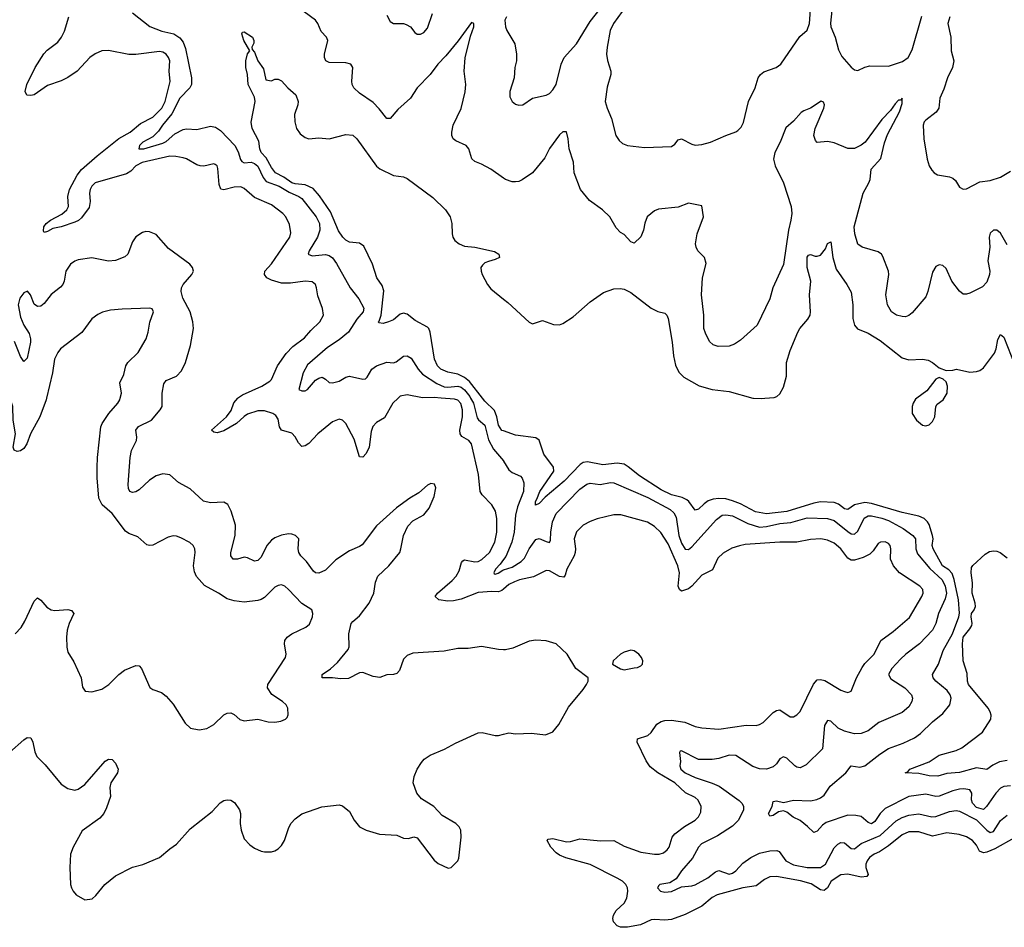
# Model space of a CAD drawing. Header units: inches. Extents: x 1694797 to 1849917, y 907313 to 1017959.
# Tile 219 of 256: x 1777145 to 1782953, y 936878 to 942233. Entities that reach past the tile are written whole.
import ezdxf

# ---------------------------------------------------------------- set-up
doc = ezdxf.new("R2010")
doc.units = ezdxf.units.IN
doc.header["$MEASUREMENT"] = 0
for name, color, linetype in [('B7973', 7, 'Continuous'), ('B7974', 7, 'Continuous'), ('B7983', 7, 'Continuous'), ('B7984', 7, 'Continuous')]:
    doc.layers.add(name, color=color, linetype=linetype)

msp = doc.modelspace()

# ---------------------------------------------------------------- linework, layer by layer
at = {"layer": 'B7973', "color": 5}
for points, elevation in [([(1777303.5, 940000), (1777301.1, 939990), (1777263.8, 939890), (1777208.9, 939790), (1777188.2, 939730), (1777170, 939703.7), (1777150, 939689.4), (1777130, 939685.2), (1777113.2, 939693.2), (1777107.3, 939710), (1777119.7, 939790), (1777106, 939870), (1777105.3, 939950), (1777089.4, 940000)], 840), ([(1777119.5, 938610), (1777153.4, 938646.6), (1777176, 938684), (1777230, 938802.8), (1777250, 938821), (1777270, 938807.3), (1777306.3, 938766.3), (1777330, 938750.3), (1777353.2, 938746.8), (1777430, 938753.7), (1777450, 938747.7), (1777463.8, 938730), (1777436.1, 938670), (1777425.3, 938630), (1777420.8, 938590), (1777422.6, 938530), (1777430, 938501), (1777464.4, 938444.4), (1777507, 938350), (1777515.5, 938295.5), (1777530.6, 938270.6), (1777570, 938267.7), (1777630, 938283.7), (1777671.8, 938310), (1777730.8, 938369.2), (1777764.2, 938395.8), (1777830, 938422.8), (1777850, 938421), (1777864.5, 938404.5), (1777913.4, 938293.4), (1777930, 938280.4), (1777982.3, 938262.3), (1778010, 938240.7), (1778050, 938194.8), (1778121.7, 938081.7), (1778153, 938053), (1778203.8, 938043.8), (1778250, 938050.4), (1778290, 938074.4), (1778350, 938130.5), (1778370, 938140.5), (1778390, 938143), (1778410, 938133.4), (1778444.6, 938104.6), (1778470, 938096.4), (1778550, 938104.9), (1778610, 938090.6), (1778650, 938087.3), (1778685.6, 938094.4), (1778713.6, 938106.4), (1778724, 938116), (1778729.1, 938130.9), (1778726, 938170), (1778718, 938190), (1778696, 938210), (1778632.1, 938252.1), (1778607.8, 938290), (1778609.6, 938310), (1778713.6, 938470), (1778716.9, 938490), (1778706.6, 938550), (1778710, 938570.6), (1778723.6, 938590), (1778750, 938608.7), (1778832.3, 938647.7), (1778853.9, 938666.1), (1778873.3, 938710), (1778874.7, 938730), (1778869.4, 938750), (1778810, 938787.8), (1778730, 938871.3), (1778710, 938889.6), (1778690, 938898.9), (1778670, 938895.4), (1778650, 938885.1), (1778590, 938823.5), (1778570, 938811.1), (1778550, 938805.6), (1778470, 938795.3), (1778410, 938803.1), (1778370, 938816.4), (1778318.7, 938850), (1778235, 938895), (1778188.5, 938948.5), (1778175.9, 938975.9), (1778169.9, 939010), (1778180.4, 939090), (1778178.9, 939110), (1778167.8, 939130), (1778147.9, 939148), (1778095.9, 939175.9), (1778070, 939185.4), (1778050, 939187.1), (1778020.9, 939179.1), (1777930, 939132.6), (1777910, 939129.7), (1777894.9, 939134.9), (1777842, 939182), (1777790, 939200.5), (1777770, 939214.3), (1777690, 939318.5), (1777632, 939370), (1777611.8, 939410), (1777602.4, 939530), (1777602.2, 939590), (1777604.7, 939650), (1777624.7, 939830), (1777631.3, 939850), (1777671.2, 939910), (1777725.1, 939970), (1777736.4, 939990), (1777738.6, 940000)], 840), ([(1780000, 938515.7), (1779970, 938516), (1779870, 938534.3), (1779790, 938523.5), (1779730, 938523.5), (1779650, 938506.6), (1779464.1, 938495.9), (1779430, 938481.6), (1779410, 938459.5), (1779386.5, 938393.5), (1779370, 938375.4), (1779350, 938368.7), (1779310, 938366.4), (1779270, 938352.1), (1779230, 938357.3), (1779170, 938382), (1779150, 938379), (1779084.8, 938344.8), (1779036.7, 938343.3), (1778989.7, 938349.7), (1778929.3, 938350), (1778929.6, 938370), (1778977.7, 938402.3), (1779019.1, 938440.9), (1779083.6, 938516.4), (1779088, 938532), (1779087.1, 938610), (1779101.1, 938670), (1779110, 938682.4), (1779150, 938715.6), (1779206.2, 938790), (1779233.8, 938850), (1779244.9, 938915.1), (1779257.2, 938950), (1779322.7, 939010), (1779386.9, 939090), (1779394.5, 939110), (1779409, 939190), (1779435.4, 939244.6), (1779464.8, 939275.2), (1779528.3, 939311.7), (1779560.4, 939350), (1779590, 939418.8), (1779599.8, 939470), (1779592.5, 939492.5), (1779570, 939496), (1779550, 939486.6), (1779498.8, 939441.2), (1779447.2, 939410), (1779368.1, 939351.9), (1779250, 939247.3), (1779164.8, 939135.2), (1779150, 939123.7), (1779090, 939099.3), (1779010, 939045.5), (1778950, 938984.6), (1778910, 938967.2), (1778890, 938969.8), (1778879.2, 938979.2), (1778836.7, 939036.7), (1778803.5, 939070), (1778791.1, 939090), (1778788.4, 939110), (1778791.6, 939170), (1778772.3, 939190), (1778750, 939196.8), (1778730, 939198.8), (1778690, 939191.5), (1778650, 939175), (1778630, 939161.2), (1778603, 939130), (1778570, 939062), (1778550, 939042.6), (1778530, 939038.9), (1778490, 939057.3), (1778470, 939061), (1778429.6, 939049.6), (1778405.2, 939050), (1778390, 939069), (1778389.8, 939089.8), (1778416.5, 939190), (1778417.4, 939250), (1778392.9, 939332.9), (1778372.5, 939372.5), (1778350, 939387.1), (1778270, 939382.4), (1778230, 939392.4), (1778150, 939463.9), (1778082.9, 939502.9), (1778030, 939548.3), (1777990, 939553.5), (1777950, 939541.8), (1777910, 939516.2), (1777850, 939458), (1777830, 939447.5), (1777810, 939443.5), (1777794.5, 939450), (1777786.6, 939466.6), (1777784.5, 939490), (1777796.8, 939650), (1777804.5, 939690), (1777834.1, 939750), (1777837, 939770), (1777830.8, 939810), (1777847, 939833), (1777922, 939870), (1777973.6, 939930), (1777985.5, 939950), (1777985.3, 940000)], 820), ([(1779377.6, 940000), (1779346.7, 939970), (1779297, 939883), (1779250, 939855.6), (1779227.6, 939832.4), (1779217.6, 939802.4), (1779206.9, 939710), (1779190, 939674), (1779170, 939652), (1779150, 939653.2), (1779117.4, 939757.4), (1779070, 939849.5), (1779050, 939869.6), (1779030, 939875.1), (1778990, 939859.7), (1778904.9, 939790), (1778850, 939732.4), (1778830, 939719.1), (1778810, 939714.7), (1778790, 939736.9), (1778771, 939771), (1778750, 939792.9), (1778690, 939811.8), (1778678.3, 939830), (1778670, 939876), (1778657, 939897), (1778638.4, 939910), (1778590, 939925.7), (1778550, 939924.7), (1778490, 939905.2), (1778468.8, 939891.2), (1778424.8, 939850), (1778350, 939806.5), (1778310, 939796.1), (1778290, 939798.7), (1778276.2, 939810), (1778365.2, 939890), (1778392.2, 939927.8), (1778408.3, 939971.7), (1778432.5, 940000)], 780), ([(1780000, 938873), (1779990, 938864.1), (1779970, 938857.1), (1779930, 938859.8), (1779850, 938853.1), (1779750, 938814.8), (1779704.2, 938804.2), (1779670, 938802.7), (1779617.2, 938810), (1779596.2, 938830), (1779609.7, 938850), (1779696.6, 938923.4), (1779720.8, 938950), (1779738.1, 938981.9), (1779750.6, 939029.4), (1779759.8, 939040.2), (1779770, 939046.2), (1779830, 939034), (1779850, 939037), (1779871.9, 939048.1), (1779917.2, 939090), (1779947.4, 939150), (1779959.9, 939210), (1779960.6, 939290), (1779952.7, 939332.7), (1779929.8, 939370), (1779873.1, 939430), (1779860.8, 939450), (1779852.2, 939550), (1779811.3, 939730), (1779795.1, 939750), (1779754.1, 939774.1), (1779743, 939790), (1779741.6, 939810), (1779756.6, 939890), (1779758.3, 939930), (1779747.9, 939967.9), (1779730, 939988.5), (1779710, 939994.1), (1779630.8, 940000)], 780), ([(1779805.1, 940000), (1779821.7, 939970), (1779843.6, 939883.6), (1779851.3, 939871.3), (1779890, 939840.8), (1779910, 939754.5), (1779939.4, 939699.4), (1779999.2, 939630), (1780000, 939628.6)], 760), ([(1780000, 939806.4), (1779990, 939809.8), (1779970, 939839.6), (1779960.3, 939890), (1779946.6, 939926.6), (1779890, 939981.9), (1779875.7, 940000)], 740), ([(1780000, 939047.1), (1779980.4, 939019.6), (1779951.1, 938990), (1779943.1, 938970), (1779944.9, 938964.9), (1779950, 938962), (1779967.5, 938967.5), (1779995.1, 938984.8), (1780000, 938986.4)], 760), ([(1777084.5, 937910), (1777170, 937984.4), (1777190, 937997.1), (1777210, 937994.8), (1777222.4, 937970), (1777233.7, 937913.7), (1777245.8, 937885.9), (1777295.8, 937835.8), (1777390, 937722), (1777430, 937696.4), (1777470, 937687), (1777490, 937692.7), (1777530, 937719.5), (1777650, 937858), (1777670, 937870.5), (1777690, 937867.3), (1777710, 937846.8), (1777726, 937810), (1777722.4, 937790), (1777682.8, 937730), (1777677.8, 937702.2), (1777680.7, 937650), (1777657.6, 937582.4), (1777641.3, 937550), (1777617.6, 937522.4), (1777513.9, 937446.1), (1777460.4, 937350), (1777444.4, 937310), (1777440.4, 937230), (1777444.9, 937130), (1777450.5, 937110.5), (1777460.7, 937090), (1777478.8, 937070), (1777530, 937040.7), (1777573.4, 937046.6), (1777594.5, 937065.5), (1777646.6, 937130), (1777710, 937182.4), (1777810, 937232.7), (1777872.1, 937247.9), (1777970.9, 937289.1), (1778030, 937340.4), (1778070.8, 937369.2), (1778150, 937458), (1778279.7, 937560.3), (1778328.3, 937611.7), (1778350, 937626), (1778370, 937630.4), (1778390, 937627), (1778413.2, 937613.2), (1778442, 937570), (1778447.9, 937550), (1778445.8, 937490), (1778452.4, 937450), (1778470, 937399.1), (1778503.4, 937363.4), (1778530, 937344.9), (1778570, 937327.7), (1778590, 937323), (1778630, 937323.8), (1778650, 937328.2), (1778670, 937340.5), (1778690, 937360.5), (1778708.2, 937390), (1778733.2, 937466.8), (1778747.4, 937492.6), (1778770, 937517.6), (1778810, 937547), (1778927.7, 937587.7), (1779030, 937600.7), (1779050, 937594.8), (1779090, 937561), (1779118.8, 937510), (1779150, 937471), (1779190, 937450.7), (1779267, 937427), (1779370, 937422), (1779410, 937403.1), (1779438.4, 937401.6), (1779470, 937410.8), (1779490, 937404.7), (1779590, 937274), (1779614.6, 937254.6), (1779672.7, 937227.3), (1779690, 937231), (1779700.2, 937239.8), (1779729, 937270), (1779734.8, 937285.2), (1779749.6, 937410), (1779747, 937450), (1779737, 937470), (1779718, 937490), (1779636.9, 937536.9), (1779587.3, 937590), (1779515.9, 937635.9), (1779487.6, 937670), (1779467, 937730), (1779471.9, 937768.1), (1779489.5, 937810), (1779515.1, 937850), (1779531.8, 937870), (1779567.2, 937892.8), (1779651.5, 937928.5), (1779715.8, 937964.2), (1779850, 938024.2), (1779873.1, 938026.9), (1779950, 938008.9), (1779970, 938008.9), (1780000, 938016.5)], 820)]:
    msp.add_lwpolyline(points, dxfattribs=dict(at, elevation=elevation))
at = {"layer": 'B7974', "color": 5}
for points, elevation in [([(1777810, 942272.4), (1777912.6, 942192.6), (1777984.6, 942164.6), (1778054.7, 942150), (1778090, 942124.8), (1778110, 942100.9), (1778123.6, 942063.6), (1778159, 941890), (1778158.5, 941850), (1778149.2, 941830), (1778090, 941769.5), (1778043.4, 941676.6), (1777986.7, 941610), (1777964.2, 941575.8), (1777930, 941540.7), (1777871.5, 941510), (1777851.6, 941490), (1777847.6, 941470), (1777877.3, 941470), (1777990, 941504.1), (1778010, 941514.5), (1778060.3, 941559.7), (1778110, 941585.4), (1778130, 941589.2), (1778190, 941584.4), (1778270, 941604.2), (1778299.4, 941599.4), (1778330, 941578.7), (1778413.4, 941490), (1778434, 941454), (1778447.5, 941407.5), (1778455.5, 941395.5), (1778470, 941389.2), (1778510, 941392.1), (1778530, 941384.5), (1778550, 941367.7), (1778580.9, 941300.9), (1778599, 941279), (1778676.8, 941250), (1778734.4, 941214.4), (1778792.5, 941190), (1778810, 941178), (1778893.6, 941070), (1778913.1, 941030), (1778915.8, 940990), (1778901.7, 940950), (1778853.3, 940870), (1778847.8, 940850), (1778870, 940840.3), (1778950, 940847.5), (1778970, 940841.1), (1778990, 940827.6), (1779013.7, 940793.7), (1779095.3, 940650), (1779146.5, 940586.5), (1779174.4, 940530), (1779172.2, 940510), (1779134.1, 940465.9), (1779084.2, 940390), (1779030, 940343), (1778960.5, 940299.5), (1778843.4, 940196.6), (1778817.2, 940150), (1778792.3, 940050), (1778810, 940042.3), (1778830, 940043.5), (1778842.4, 940050), (1778890, 940105.1), (1778910, 940118.5), (1778930, 940123.6), (1778950, 940112.7), (1778970, 940092), (1778989.7, 940089.7), (1779030, 940099.3), (1779070, 940123.1), (1779090, 940128.7), (1779168.9, 940111.1), (1779185.5, 940114.5), (1779195.9, 940124.1), (1779221.7, 940170), (1779249.3, 940190.7), (1779310, 940212.7), (1779350, 940208.8), (1779366.5, 940213.5), (1779410, 940247.7), (1779430, 940249.7), (1779455.4, 940235.4), (1779495.6, 940170), (1779521.3, 940141.2), (1779606.5, 940086.5), (1779650, 940066.3), (1779670, 940063.9), (1779730, 940069.9), (1779750, 940063.7), (1779770, 940049.5), (1779799.6, 940010), (1779805.1, 940000)], 760), ([(1780000, 941297.4), (1779924.9, 941350), (1779870, 941380.4), (1779830, 941396.3), (1779812.4, 941412.4), (1779794, 941470), (1779778, 941490), (1779717.7, 941517.7), (1779702, 941530), (1779694.4, 941550), (1779694, 941570), (1779701.7, 941610), (1779750, 941709.3), (1779772.2, 941807.8), (1779776.5, 941850), (1779766.2, 941930), (1779773, 942007), (1779805.3, 942134.7), (1779824.4, 942190), (1779824.7, 942210), (1779810, 942215.5), (1779732, 942108), (1779659.6, 942020.4), (1779612, 941970), (1779567.2, 941910), (1779490, 941831.4), (1779450, 941768.9), (1779376.1, 941703.9), (1779330, 941650.5), (1779310, 941650.5), (1779266.6, 941706.6), (1779230, 941744.4), (1779150, 941799.3), (1779115.5, 941830), (1779106, 941850), (1779104.4, 941870), (1779110.5, 941950), (1779098.8, 941970), (1779070, 941978), (1778970, 941979.5), (1778950.3, 941990.3), (1778942.6, 942010), (1778942.3, 942030), (1778962.6, 942110), (1778954.9, 942130), (1778923.9, 942163.9), (1778904.2, 942210), (1778889.3, 942229.3), (1778786.9, 942306.9)], 760), ([(1779310, 942258.8), (1779330, 942223), (1779350, 942210.4), (1779410, 942210.4), (1779425.1, 942205.1), (1779450.7, 942190), (1779476.4, 942156.4), (1779490, 942148.2), (1779510, 942146.7), (1779530, 942156.3), (1779550, 942182.8), (1779581.3, 942270)], 780), ([(1778432.5, 940000), (1778436, 940004), (1778460.5, 940019.5), (1778573.3, 940070), (1778620.7, 940099.3), (1778630.7, 940110), (1778666.6, 940190), (1778717.6, 940262.4), (1778756.2, 940303.8), (1778824.9, 940355.1), (1778861.9, 940398.1), (1778915.6, 940450), (1778937.7, 940490), (1778931.5, 940528.5), (1778903.6, 940603.6), (1778896.8, 940650), (1778889.6, 940670), (1778870, 940685.4), (1778830, 940689.8), (1778742, 940678), (1778690, 940678.9), (1778630, 940695.2), (1778603.5, 940710), (1778588.5, 940730), (1778591.9, 940750), (1778630, 940792.9), (1778738.5, 940950), (1778744.4, 940975.6), (1778736.3, 941023.7), (1778714.7, 941070), (1778697.4, 941090), (1778630, 941140.4), (1778530, 941183.1), (1778470, 941236.1), (1778450, 941246.3), (1778410, 941245.6), (1778350, 941229), (1778332.2, 941232.2), (1778321.1, 941261), (1778314.5, 941354.5), (1778309.7, 941369.7), (1778298.9, 941378.9), (1778290, 941382.9), (1778232.1, 941368), (1778210, 941370.8), (1778190, 941376.8), (1778130, 941411), (1778110, 941417.7), (1778066.1, 941426.1), (1778030, 941427.3), (1777867.9, 941390), (1777830, 941371.2), (1777800.1, 941339.9), (1777776, 941324), (1777590.1, 941269.9), (1777570.7, 941250), (1777561.3, 941230), (1777558, 941210), (1777560.8, 941159.2), (1777555.4, 941124.6), (1777510, 941064.2), (1777491.2, 941048.7), (1777470, 941038.8), (1777390.6, 941010.6), (1777340, 941000), (1777310, 940982.9), (1777290, 940977.6), (1777286.3, 940986.3), (1777288.3, 941010), (1777301.1, 941030), (1777326.5, 941050), (1777393.9, 941086.1), (1777422.8, 941110), (1777433.1, 941130), (1777429.2, 941190), (1777439.9, 941230), (1777484.8, 941315.2), (1777510, 941348.4), (1777602, 941430), (1777730, 941532.6), (1777796.5, 941570), (1777858.8, 941621.2), (1777930, 941658.6), (1777982.8, 941710), (1778003, 941750), (1778032.3, 941867.7), (1778026.7, 941930), (1778030.6, 941990), (1778023.8, 942010), (1778009.8, 942029.8), (1777990, 942040.8), (1777970, 942044.4), (1777830, 942027), (1777790, 942027.8), (1777670, 942051.6), (1777630, 942048.9), (1777589.5, 942030.5), (1777559.5, 942010), (1777484.2, 941930), (1777430, 941891.1), (1777390, 941872.4), (1777310, 941845.4), (1777230.6, 941790), (1777210, 941786), (1777188.3, 941788.3), (1777176.9, 941810), (1777186.6, 941850), (1777236.3, 941950), (1777288.5, 942031.5), (1777307.4, 942052.6), (1777370, 942100.6), (1777392.8, 942130), (1777410, 942164.4), (1777434.7, 942250)], 780), ([(1779875.7, 940000), (1779798.1, 940098.1), (1779770, 940121.2), (1779730, 940140.6), (1779670, 940153.8), (1779629.8, 940170), (1779610, 940191), (1779591.9, 940230), (1779567.4, 940390), (1779559.5, 940410), (1779550, 940419.5), (1779478.7, 940458.7), (1779430, 940494.5), (1779410, 940500.7), (1779390, 940495.1), (1779350, 940462.9), (1779321, 940450), (1779290, 940440.5), (1779264.7, 940444.7), (1779260.9, 940450), (1779266.1, 940453.9), (1779278.4, 940490), (1779293.5, 940633.5), (1779283.8, 940663.8), (1779251.1, 940710), (1779226, 940790), (1779175.7, 940895.7), (1779150, 940914.5), (1779090, 940921.1), (1779070, 940931.8), (1779050.5, 940950), (1779026.7, 940986.7), (1778978.5, 941098.5), (1778914.4, 941194.4), (1778876.4, 941236.4), (1778830, 941258.1), (1778770, 941263.4), (1778750, 941269.9), (1778703.8, 941303.8), (1778654.7, 941330), (1778630, 941359.8), (1778598.4, 941418.4), (1778569.2, 941450), (1778561.6, 941470), (1778555.8, 941515.8), (1778517.4, 941590), (1778510, 941628), (1778535.1, 941750), (1778530, 941775.3), (1778493.2, 941850), (1778489, 941910), (1778479.3, 941950), (1778479.5, 941990), (1778490, 942032), (1778502, 942050), (1778468.2, 942110), (1778456, 942150), (1778460.1, 942159.9), (1778470, 942162), (1778519.5, 942130), (1778527, 942110), (1778526.4, 942093.6), (1778514.8, 942070), (1778516, 942056), (1778530, 942041), (1778550, 941991), (1778583, 941943), (1778598, 941878), (1778630, 941872), (1778650, 941882), (1778670, 941882), (1778690, 941871.3), (1778726, 941830), (1778774, 941790), (1778787.7, 941750), (1778785.5, 941730), (1778767.1, 941672.9), (1778768.5, 941630), (1778778.4, 941590), (1778799.5, 941559.5), (1778830, 941537.3), (1778850, 941530.7), (1778910, 941535.5), (1778970.6, 941530.6), (1779070, 941555.8), (1779110, 941552.2), (1779134, 941530), (1779250, 941367.7), (1779270, 941353.4), (1779350, 941314), (1779410, 941304.9), (1779430, 941296.3), (1779583.2, 941183.2), (1779658, 941110), (1779684.2, 941070), (1779694.6, 941030), (1779696.5, 940970), (1779701.1, 940950), (1779712.7, 940930), (1779738, 940910), (1779770, 940896), (1779830.3, 940890.3), (1779945.5, 940865.5), (1779971, 940850), (1779976, 940830), (1779950, 940817), (1779910, 940806.6), (1779890, 940797.4), (1779875.6, 940784.4), (1779866.3, 940770), (1779866.5, 940750), (1779874.3, 940730), (1779904.6, 940670), (1779924.2, 940644.2), (1780000, 940584.8)], 740), ([(1777985.3, 940000), (1777985.2, 940030), (1777996.4, 940083.6), (1778010, 940103.6), (1778070.7, 940129.3), (1778099.1, 940160.9), (1778122.6, 940210), (1778151.9, 940310), (1778169.7, 940410), (1778166.9, 940450), (1778150.8, 940510), (1778107.5, 940590), (1778096.8, 940630), (1778099.8, 940650), (1778109.9, 940670.1), (1778161, 940730), (1778169.7, 940750), (1778165.4, 940770), (1778149.7, 940790), (1778022.3, 940882.3), (1777950, 940965.4), (1777910, 940982), (1777890, 940982.4), (1777870, 940976.4), (1777830, 940951.1), (1777810, 940922), (1777783.8, 940850), (1777766, 940834), (1777710, 940811.2), (1777670, 940808.7), (1777570, 940827.4), (1777490, 940815.5), (1777470, 940808.5), (1777445.3, 940790), (1777417.6, 940750), (1777408.4, 940690), (1777400.2, 940670), (1777385.8, 940654.2), (1777330, 940611.9), (1777290, 940558), (1777270, 940542), (1777250, 940539.7), (1777230, 940554), (1777208.7, 940608.7), (1777191.9, 940631.9), (1777170, 940620.3), (1777146.5, 940590), (1777136.8, 940550), (1777150, 940477.1), (1777168.9, 940430), (1777200.6, 940380.6), (1777209, 940350), (1777209.5, 940330), (1777190, 940236), (1777170, 940216.2), (1777150, 940245.6), (1777114.8, 940334.8)], 820), ([(1777738.6, 940000), (1777745.1, 940030), (1777736.2, 940090), (1777760.1, 940139.9), (1777771.8, 940190), (1777782.9, 940210), (1777844.4, 940270), (1777890.7, 940349.3), (1777902.7, 940390), (1777912.1, 940447.9), (1777934.5, 940510), (1777926.3, 940526.3), (1777910, 940531.6), (1777750, 940525.7), (1777681.6, 940518.4), (1777632.9, 940507.1), (1777606.1, 940493.9), (1777570, 940467), (1777512.3, 940387.7), (1777386.4, 940290), (1777370.4, 940270), (1777350.4, 940230), (1777338.9, 940150), (1777303.5, 940000)], 840), ([(1779630.8, 940000), (1779590, 940003.1), (1779521.4, 940001.4), (1779430, 940019.8), (1779390, 940012), (1779377.6, 940000)], 780)]:
    msp.add_lwpolyline(points, dxfattribs=dict(at, elevation=elevation))
at = {"layer": 'B7983', "color": 5}
msp.add_line((1781470, 940000.1, 740), (1781474, 940000, 740), dxfattribs=at)
for points, elevation in [([(1781474, 940000), (1781521.5, 939998.5), (1781541.6, 940000)], 740), ([(1782438, 940000), (1782430, 939994), (1782415.3, 939970), (1782409.2, 939950), (1782410.3, 939910), (1782436, 939870), (1782470, 939840.9), (1782490, 939835.6), (1782510, 939842.7), (1782530, 939861.1), (1782544.5, 939890), (1782548.9, 939951.1), (1782556.6, 939963.4), (1782593.3, 939990), (1782599.1, 940000)], 740), ([(1782990, 937711.9), (1782950, 937708.4), (1782930, 937698.6), (1782904, 937670), (1782849.1, 937590.9), (1782830, 937573.3), (1782790, 937585.5), (1782765.6, 937610), (1782760.2, 937630), (1782761.1, 937670), (1782750, 937689.7), (1782714.7, 937694.7), (1782690, 937692.9), (1782650, 937682.7), (1782570, 937651.8), (1782549.9, 937649.9), (1782490, 937662.8), (1782390, 937649.3), (1782250, 937579.1), (1782220.5, 937550), (1782190, 937501.7), (1782170, 937488.1), (1782150, 937496.9), (1782110, 937531), (1782078.4, 937538.4), (1782030, 937539.5), (1781903.2, 937496.8), (1781880.1, 937479.9), (1781850, 937445.8), (1781830, 937436.9), (1781793.4, 937473.4), (1781750, 937507.8), (1781707.6, 937527.6), (1781670, 937557), (1781650, 937564.5), (1781621.3, 937558.7), (1781590, 937538.4), (1781570, 937533.2), (1781562.4, 937550), (1781584.2, 937590), (1781590, 937620.7), (1781610, 937623.1), (1781650, 937614), (1781710, 937627.4), (1781810, 937624.9), (1781848.3, 937631.7), (1781870, 937641.6), (1781890, 937656.5), (1781925.6, 937710), (1782018.9, 937790), (1782049.8, 937830.2), (1782101.8, 937821.8), (1782130, 937830.2), (1782219.9, 937900.1), (1782270, 937932.3), (1782355.9, 937964.1), (1782424.4, 937995.6), (1782459.5, 938020.5), (1782530, 938090.4), (1782590, 938139.5), (1782632.4, 938190), (1782639.8, 938230), (1782634.8, 938250), (1782615.7, 938275.7), (1782548.5, 938330), (1782534.3, 938350), (1782529.7, 938370), (1782565.1, 938430), (1782592.8, 938510), (1782647.5, 938610), (1782684.9, 938710), (1782688.5, 938731.5), (1782682.8, 938810), (1782658.4, 938930), (1782645, 938965), (1782626.6, 938986.6), (1782588.5, 939010), (1782532.9, 939110), (1782527.7, 939130), (1782532.8, 939170), (1782529.4, 939189.4), (1782510, 939254), (1782500.4, 939270), (1782481.6, 939290), (1782450, 939303.9), (1782350, 939324.3), (1782170, 939378.2), (1782130, 939385), (1782070, 939370.3), (1782030, 939342.3), (1782010, 939347.3), (1781974.8, 939374.8), (1781950, 939385), (1781870, 939387.5), (1781830, 939380.3), (1781670, 939331.4), (1781550, 939318.1), (1781485.1, 939330), (1781396.7, 939376.7), (1781350, 939394.3), (1781310, 939404.9), (1781270, 939407.8), (1781236.6, 939403.4), (1781206.5, 939393.5), (1781182.8, 939377.2), (1781150, 939344.2), (1781130, 939338.5), (1781092.7, 939390), (1781080.1, 939400.1), (1781053.4, 939413.4), (1780990, 939430.3), (1780930, 939458.7), (1780801.6, 939541.6), (1780735.4, 939595.4), (1780710, 939609.5), (1780670, 939615.8), (1780586, 939606), (1780495, 939625), (1780470, 939620.5), (1780450.9, 939609.1), (1780357.3, 939510), (1780244.8, 939415.2), (1780210, 939378.9), (1780187.9, 939367.9), (1780187.2, 939390), (1780196.5, 939403.5), (1780213.7, 939450), (1780295.2, 939570), (1780293.3, 939593.4), (1780237.3, 939670), (1780210, 939751.3), (1780190, 939765.7), (1780070, 939782.4), (1780000, 939806.4)], 740), ([(1780000, 939628.6), (1780030, 939576.9), (1780050, 939561.5), (1780099, 939539), (1780110, 939527.6), (1780119.7, 939499.7), (1780116.9, 939450), (1780081.9, 939358.1), (1780069.9, 939310), (1780062.4, 939210), (1780049.1, 939150), (1780013.7, 939066.3), (1780000, 939047.1)], 760), ([(1780000, 938986.4), (1780050, 939002.9), (1780103.5, 939036.5), (1780123.3, 939056.7), (1780150, 939111.2), (1780190, 939166.1), (1780210, 939172.1), (1780250, 939153.6), (1780271, 939149), (1780277.2, 939162.8), (1780279.1, 939210), (1780289.1, 939270), (1780310, 939319.8), (1780450, 939463.1), (1780490, 939491.4), (1780510, 939497.7), (1780570, 939489.8), (1780630, 939503.1), (1780650, 939500.9), (1780850, 939413.7), (1780981.9, 939341.9), (1781003.4, 939323.4), (1781017.8, 939297.8), (1781032.7, 939190), (1781050, 939143.5), (1781070.3, 939109.7), (1781090, 939107.1), (1781110, 939122.3), (1781255.7, 939284.3), (1781290, 939309), (1781310, 939311.8), (1781350, 939305.5), (1781439.8, 939259.8), (1781510, 939239.5), (1781550, 939242.7), (1781630, 939260.5), (1781694.6, 939265.4), (1781790, 939293), (1781910, 939289.9), (1781950, 939278.3), (1782030, 939212.1), (1782050, 939199.2), (1782070, 939197.3), (1782090, 939215.4), (1782127.3, 939292.7), (1782150, 939305.5), (1782170, 939305.9), (1782230, 939292.6), (1782270, 939277.1), (1782356.3, 939230), (1782414, 939190), (1782429.4, 939169.4), (1782431.9, 939110), (1782440.6, 939080.6), (1782514.8, 938994.8), (1782587, 938927), (1782605.5, 938890), (1782611.9, 938850), (1782604.6, 938815.4), (1782565, 938730), (1782549.9, 938670), (1782529.9, 938630.1), (1782453.8, 938550), (1782372.4, 938490), (1782341, 938459), (1782290, 938405.2), (1782269.8, 938370), (1782283.9, 938343.9), (1782366.3, 938290), (1782405.1, 938250), (1782412.1, 938230), (1782407.2, 938210), (1782390, 938179.5), (1782350, 938145.4), (1782213.5, 938086.5), (1782150, 938037.3), (1782110, 938020.7), (1782070, 938019.8), (1782010, 938034.5), (1781973.3, 938053.3), (1781930, 938094), (1781910, 938097), (1781892.4, 938067.6), (1781880.5, 937930), (1781784, 937836), (1781750, 937818.9), (1781730, 937822), (1781717.6, 937830), (1781670, 937875.6), (1781650, 937884.2), (1781630, 937872.2), (1781610, 937843.1), (1781590, 937823.7), (1781550, 937811.5), (1781510, 937812.3), (1781470, 937827.1), (1781370, 937891.3), (1781330, 937893.8), (1781270, 937872.9), (1781230, 937866.9), (1781150, 937868.6), (1781050, 937919), (1781042.2, 937917.8), (1781036.9, 937910), (1781043.8, 937856.2), (1781038.5, 937830), (1781044.8, 937810), (1781070.8, 937790), (1781130, 937761), (1781230, 937728.6), (1781270.6, 937710), (1781390, 937626.4), (1781407.6, 937607.6), (1781415, 937590), (1781414.6, 937570), (1781385.2, 937510), (1781350, 937473.6), (1781261.7, 937418.3), (1781167.7, 937370), (1781149.9, 937350.1), (1781113.4, 937286.6), (1781049.9, 937210), (1781017.2, 937162.8), (1780979.4, 937140.6), (1780922, 937130), (1780914.8, 937125.2), (1780907.6, 937110), (1780926, 937090), (1780950, 937084.5), (1780990, 937088.2), (1781050, 937115.6), (1781110, 937121.8), (1781130, 937128.1), (1781205, 937170), (1781250, 937206), (1781270, 937213.7), (1781330, 937191.6), (1781350, 937197), (1781370.2, 937210), (1781410, 937256.1), (1781458.3, 937290), (1781510, 937315.7), (1781570, 937329.8), (1781611, 937331), (1781625.4, 937325.4), (1781664.5, 937270), (1781710, 937245.9), (1781790, 937229.9), (1781870, 937231.1), (1781898.3, 937250), (1781950, 937345.7), (1781971.6, 937368.4), (1781990, 937377.8), (1782010, 937375.9), (1782050, 937343.5), (1782070, 937341.4), (1782110, 937371.9), (1782221.3, 937418.7), (1782314.5, 937505.5), (1782350, 937526.5), (1782390, 937538.7), (1782450, 937547.3), (1782526, 937530), (1782550, 937531), (1782630, 937561.5), (1782670, 937567.1), (1782690, 937563.9), (1782790, 937512.8), (1782850, 937450.9), (1782870, 937437.2), (1782890, 937442.3), (1782930, 937507.3), (1782970, 937539.5)], 760), ([(1783010, 937402.9), (1782898.4, 937341.6), (1782850, 937320.1), (1782830, 937316.7), (1782807, 937327), (1782790, 937361.5), (1782765.4, 937390), (1782730, 937411.8), (1782686.2, 937426.1), (1782614.4, 937434.4), (1782530, 937415.2), (1782450, 937441.3), (1782390, 937441.1), (1782350, 937423.2), (1782270, 937358.2), (1782216.3, 937323.7), (1782185.5, 937310), (1782158.8, 937290), (1782144, 937270), (1782136.6, 937250), (1782136, 937230), (1782150.3, 937190), (1782143.1, 937176.9), (1782110, 937174), (1782030, 937192), (1781990, 937187.1), (1781931.5, 937150), (1781910, 937109.7), (1781890, 937094.4), (1781870, 937099.1), (1781813.8, 937133.8), (1781751.9, 937151.9), (1781610, 937176.7), (1781570, 937174.7), (1781539.4, 937160.6), (1781490, 937123.2), (1781410, 937110.4), (1781260.3, 937070), (1781230, 937053.3), (1781170, 937001.6), (1781070, 936954.1), (1780990, 936924.2), (1780950, 936919), (1780890, 936923.5), (1780870, 936920.9), (1780806.8, 936893.2), (1780730, 936877.7), (1780690, 936878.4), (1780670, 936886.4), (1780648.7, 936910), (1780644.8, 936930), (1780647.9, 936950), (1780664, 936976), (1780710, 937019.6), (1780726.5, 937050), (1780732.1, 937090), (1780729.8, 937110), (1780720.2, 937130), (1780700.3, 937150), (1780670, 937168.2), (1780510, 937248.5), (1780367.8, 937287.8), (1780330, 937302.6), (1780310, 937317.2), (1780279.3, 937350), (1780257, 937390), (1780262.3, 937397.7), (1780290, 937400.8), (1780370, 937382.5), (1780395.3, 937384.7), (1780450, 937399.7), (1780572.2, 937387.8), (1780650, 937389.3), (1780710, 937356), (1780810, 937320.2), (1780890, 937308.7), (1780918, 937310), (1780943, 937317), (1780965.4, 937334.6), (1780975.6, 937350), (1780995.1, 937410), (1781009.7, 937430), (1781066.7, 937473.3), (1781129.6, 937510), (1781149.6, 937530), (1781163.5, 937556.5), (1781165.7, 937590), (1781147.5, 937627.5), (1781130, 937643.9), (1781072.1, 937672.1), (1781008.9, 937730), (1780908.9, 937788.9), (1780863.8, 937823.8), (1780840.5, 937860.5), (1780788.6, 937970), (1780789.8, 937990.2), (1780850, 938010.3), (1780870, 938027), (1780903.9, 938076.1), (1780928.3, 938091.7), (1780950, 938097.6), (1780990, 938099.8), (1781068.3, 938088.3), (1781130, 938062.6), (1781170, 938053.7), (1781270, 938047.7), (1781430, 938071.3), (1781490, 938068.9), (1781510, 938073.4), (1781530, 938086), (1781590, 938145.8), (1781610, 938157.7), (1781630, 938160.3), (1781690, 938119.3), (1781710, 938119.3), (1781730, 938130.4), (1781750, 938150.4), (1781827.4, 938312.6), (1781850, 938337.8), (1781870, 938340.6), (1781894.5, 938334.5), (1781990, 938276), (1782010, 938268.8), (1782030, 938263.8), (1782049.6, 938270.4), (1782082.4, 938350), (1782114.1, 938410), (1782130, 938434), (1782186.3, 938490), (1782225.3, 938570), (1782297.9, 938622.1), (1782393.5, 938706.5), (1782466.8, 938830), (1782473.8, 938850), (1782471.9, 938870), (1782455.1, 938890), (1782336, 938970), (1782300.3, 939010), (1782282.2, 939050), (1782283.5, 939110), (1782279.7, 939130), (1782270, 939142.9), (1782250, 939152.4), (1782222.8, 939150), (1782210, 939142.9), (1782180.4, 939099.6), (1782159.8, 939080.2), (1782120.7, 939059.3), (1782070, 939043.2), (1782050, 939044.6), (1782030, 939056.4), (1781989.8, 939110), (1781950, 939144.1), (1781910, 939162.5), (1781870.9, 939169.1), (1781810, 939166.4), (1781730, 939150.5), (1781630, 939150.5), (1781424.6, 939135.4), (1781390.7, 939129.3), (1781345.8, 939114.2), (1781294, 939086), (1781263.8, 939056.2), (1781232.8, 938987.2), (1781170, 938955.6), (1781110.2, 938890), (1781090, 938875.4), (1781050, 938861.5), (1781038, 938870), (1781029, 938890), (1781036.9, 938970), (1781027.2, 939010), (1780970, 939140.3), (1780927.1, 939207.1), (1780890, 939242.2), (1780847.9, 939267.9), (1780692.1, 939312.1), (1780650, 939311.8), (1780551.9, 939288.1), (1780510, 939272.3), (1780470, 939249.7), (1780430, 939211.5), (1780416.5, 939170), (1780423.8, 939110), (1780422.1, 939090), (1780415.7, 939070), (1780372.1, 938990), (1780363.9, 938956.1), (1780355.5, 938944.5), (1780330, 938947.8), (1780270, 938980.3), (1780250, 938983.5), (1780175.2, 938944.8), (1780093, 938927), (1780064.2, 938915.8), (1780030, 938899.6), (1780000, 938873)], 780), ([(1782970, 937862.5), (1782925.2, 937854.8), (1782885.3, 937834.7), (1782850, 937809.7), (1782790, 937819.6), (1782690, 937790.5), (1782613.8, 937786.2), (1782562, 937770), (1782510, 937772), (1782450, 937785.3), (1782368, 937790), (1782384.7, 937795.3), (1782395.3, 937810), (1782510, 937854.9), (1782570, 937893.6), (1782670, 937921.2), (1782702.6, 937937.4), (1782824.7, 938030), (1782874.3, 938105.7), (1782875.8, 938130), (1782870.7, 938150), (1782858, 938170), (1782742.3, 938310), (1782736.6, 938330), (1782734.7, 938374.7), (1782709.9, 938450), (1782705.8, 938550), (1782711.4, 938590), (1782750, 938638.4), (1782760.9, 938659.1), (1782764.5, 938670), (1782757.5, 938710), (1782759, 938730), (1782775, 938750), (1782783.2, 938770), (1782781.7, 938790), (1782763.9, 938850), (1782766.4, 938910), (1782757.5, 938970), (1782760.3, 938999.7), (1782767.2, 939012.8), (1782841.2, 939078.8), (1782865.8, 939094.2), (1782890, 939099.2), (1782910, 939097.3), (1782929.2, 939089.2), (1782970, 939057.8)], 720), ([(1780000, 938016.5), (1780030, 938024.2), (1780070, 938018.7), (1780164.1, 938024.1), (1780246.3, 938013.7), (1780289.6, 938030.4), (1780324.9, 938075.1), (1780382.5, 938177.5), (1780470, 938280.7), (1780489.4, 938310), (1780499.3, 938330), (1780499, 938350), (1780425.3, 938405.3), (1780374.5, 938490), (1780310, 938549.6), (1780250, 938568.2), (1780190, 938571.1), (1780150, 938566.6), (1780054.4, 938525.6), (1780010, 938515.6), (1780000, 938515.7)], 820)]:
    msp.add_lwpolyline(points, dxfattribs=dict(at, elevation=elevation))
at = {"layer": 'B7983', "color": 5, "elevation": 820}
msp.add_lwpolyline([(1780750, 938512.3), (1780710, 938500.9), (1780690, 938489.3), (1780646, 938450), (1780642, 938430), (1780690, 938402), (1780710, 938396.3), (1780770, 938407.7), (1780789.3, 938410.7), (1780810, 938421), (1780819, 938430), (1780821.2, 938450), (1780813.2, 938470), (1780797.2, 938490), (1780770, 938509.2)], close=True, dxfattribs=at)
at = {"layer": 'B7984', "color": 5}
msp.add_line((1781470, 940000.1, 740), (1781474, 940000, 740), dxfattribs=at)
for points, elevation in [([(1781943.4, 942363.4), (1781928.6, 942211.4), (1781930.2, 942190.2), (1781955.2, 942130), (1781975.4, 942055.4), (1781995.5, 942015.5), (1782050, 941953), (1782070, 941937.3), (1782090, 941934), (1782130, 941952.7), (1782160.1, 941959.9), (1782270, 941958.9), (1782353.2, 941986.8), (1782385.7, 942010), (1782410, 942054.9), (1782466.6, 942253.4)], 780), ([(1780016, 942250), (1780008, 942230), (1780010.3, 942190), (1780018.3, 942170), (1780066, 942090), (1780074.9, 942030), (1780075.3, 941990), (1780066, 941950), (1780062.4, 941890), (1780037.1, 941810), (1780037.5, 941777.5), (1780050.8, 941750), (1780070, 941734), (1780090, 941728), (1780114, 941730), (1780170, 941770.7), (1780250, 941786.7), (1780270, 941797.6), (1780290, 941819.5), (1780310, 941850.7), (1780340.3, 941970), (1780357.8, 942010), (1780429.8, 942090), (1780510, 942221.7), (1780570, 942297.7)], 780), ([(1780699.3, 942280.7), (1780648.3, 942210), (1780629.3, 942170), (1780610.2, 942070), (1780607.1, 942030), (1780612.3, 941992.3), (1780631.7, 941930), (1780631.8, 941910), (1780610, 941834), (1780599.5, 941750), (1780610, 941711), (1780635.5, 941650), (1780662.4, 941550), (1780680.5, 941520.5), (1780701.5, 941501.5), (1780730, 941490.4), (1780830, 941479.3), (1780990, 941485.5), (1781010, 941499.1), (1781030, 941523), (1781050, 941530.6), (1781110, 941498), (1781130, 941493.4), (1781170, 941495.6), (1781219.3, 941510), (1781310, 941550.3), (1781369.7, 941570.3), (1781381.4, 941578.5), (1781400.5, 941599.5), (1781414, 941626), (1781443.5, 941750), (1781484.7, 941830), (1781500.5, 941890), (1781515.6, 941910), (1781535.5, 941924.5), (1781608.3, 941951.7), (1781635.1, 941970), (1781746.8, 942133.2), (1781790, 942170.4), (1781804.8, 942210), (1781809.8, 942290.2)], 780), ([(1782631.2, 942248.8), (1782620.8, 942210), (1782638, 942130), (1782640.7, 942050), (1782654.7, 941990), (1782648.3, 941950), (1782618.9, 941890), (1782597.3, 941822.7), (1782572.9, 941770), (1782567.6, 941710), (1782552.4, 941687.6), (1782490, 941640.5), (1782481.1, 941630), (1782474.9, 941610), (1782478.7, 941530), (1782497.6, 941410), (1782510, 941371), (1782525.1, 941345.1), (1782538.8, 941330), (1782558.4, 941318.4), (1782630, 941304.9), (1782650, 941297.1), (1782664.6, 941284.6), (1782690, 941245.5), (1782710, 941232.4), (1782730, 941234), (1782810, 941275.8), (1782870, 941284.6), (1782930, 941302.9), (1782990, 941339.2)], 780), ([(1782970, 940903.8), (1782930, 940973), (1782910, 940990.4), (1782889.4, 940990), (1782870, 940973), (1782863.1, 940950), (1782867.9, 940890), (1782855.4, 940810), (1782868.7, 940750), (1782866.4, 940730), (1782850, 940684.9), (1782824.2, 940655.8), (1782750, 940619), (1782730, 940612.9), (1782710, 940613.7), (1782690, 940630.4), (1782643.6, 940690), (1782610, 940764), (1782590, 940782), (1782570, 940787.3), (1782550, 940777.3), (1782530, 940744), (1782502.9, 940630), (1782490, 940597), (1782410, 940503.6), (1782390, 940486.7), (1782370, 940480.2), (1782350, 940480.8), (1782317.3, 940490), (1782288.8, 940510), (1782265.3, 940550), (1782254.3, 940610), (1782272, 940730), (1782270.3, 940749.7), (1782236, 940836), (1782228.7, 940850), (1782210, 940863.2), (1782114, 940890), (1782090, 940908.2), (1782072.6, 940970), (1782067.9, 941010), (1782121, 941210), (1782154.7, 941270), (1782161.5, 941290), (1782168.2, 941350), (1782225.7, 941414.3), (1782247.1, 941507.1), (1782264.2, 941555.8), (1782335.6, 941690), (1782350, 941738), (1782350, 941770.6), (1782342, 941758), (1782330, 941757.6), (1782310, 941737), (1782282.1, 941697.9), (1782230, 941644.5), (1782132, 941510), (1782110, 941492.7), (1782070, 941473.8), (1782030, 941472.4), (1781950, 941506), (1781910, 941514.4), (1781850, 941507.3), (1781839.1, 941519.1), (1781830.4, 941550), (1781838.3, 941590), (1781888.9, 941710), (1781892.9, 941730), (1781886.7, 941746.7), (1781872.7, 941752.7), (1781810, 941710.3), (1781770, 941694.9), (1781755.3, 941684.7), (1781710, 941633.7), (1781665.6, 941594.4), (1781631, 941510), (1781599.2, 941450), (1781592.8, 941410), (1781602.5, 941370), (1781650.5, 941270.5), (1781697, 941130), (1781699.5, 941090), (1781694.5, 941050), (1781681.1, 940990), (1781651.7, 940788.4), (1781588.8, 940651.2), (1781570, 940586.8), (1781496.2, 940430), (1781397.4, 940342.6), (1781361.6, 940318.4), (1781330, 940306.9), (1781264.8, 940304.8), (1781235.1, 940315.1), (1781214.9, 940334.9), (1781190, 940382.8), (1781181.7, 940410), (1781180.3, 940490), (1781167.1, 940610), (1781172.2, 940710), (1781194.4, 940794.4), (1781184.6, 940830), (1781146.4, 940870), (1781134.9, 940890), (1781131.7, 940910), (1781142.3, 940970), (1781178, 941070), (1781170, 941134), (1781090, 941150.4), (1781030, 941127), (1780914.3, 941114.3), (1780890, 941104.6), (1780846.3, 941070), (1780832.7, 941032.7), (1780825.2, 940990), (1780810, 940952), (1780770, 940914), (1780750, 940922), (1780710, 940964.7), (1780690, 940978), (1780664.5, 941004.5), (1780626.8, 941070), (1780584, 941110), (1780505.7, 941165.7), (1780453.4, 941230), (1780416.9, 941330), (1780411.6, 941391.5), (1780387, 941470), (1780380.3, 941530), (1780370, 941571), (1780350, 941570.7), (1780330, 941552.7), (1780270, 941472.2), (1780242.7, 941417.3), (1780170.9, 941329.1), (1780110, 941287.7), (1780090, 941278), (1780070, 941275.5), (1780050, 941277.1), (1780010, 941290.4), (1780000, 941297.4)], 760), ([(1781541.6, 940000), (1781595.9, 940004.1), (1781610.8, 940009.2), (1781630, 940024.4), (1781650, 940064.9), (1781669, 940130), (1781667.8, 940210), (1781690, 940280.5), (1781735.6, 940390), (1781747.2, 940410), (1781794.5, 940465.5), (1781807.9, 940490), (1781810.5, 940510), (1781804.6, 940610), (1781812.5, 940690), (1781789.8, 940770), (1781790, 940831.3), (1781797.5, 940842.5), (1781810, 940848), (1781837.7, 940837.7), (1781850, 940836.9), (1781870, 940844.2), (1781899.6, 940880.4), (1781910, 940912), (1781930, 940922), (1781941, 940830), (1781960.7, 940760.7), (1782024.9, 940670), (1782050, 940624.7), (1782059.6, 940550), (1782059, 940470), (1782068.9, 940430), (1782088.1, 940408.1), (1782150, 940383.6), (1782220.4, 940340.4), (1782350, 940236.9), (1782390, 940226.5), (1782470, 940230.5), (1782504.1, 940224.1), (1782530, 940210.5), (1782570, 940179.1), (1782610, 940162.8), (1782650, 940164), (1782670.5, 940170.5), (1782750, 940154), (1782790, 940158), (1782810, 940163.8), (1782830, 940179.1), (1782895, 940265), (1782905.1, 940290), (1782914.7, 940345.3), (1782930, 940376), (1782950, 940359.1), (1783015.2, 940195.2)], 740), ([(1780000, 940584.8), (1780025.1, 940565.1), (1780150, 940448.4), (1780170, 940438), (1780230, 940458), (1780293.6, 940433.6), (1780330, 940433.4), (1780350, 940440.6), (1780410, 940478.8), (1780510, 940568.4), (1780590, 940622.6), (1780650, 940645.8), (1780686.6, 940646.6), (1780710, 940642.2), (1780750, 940622.4), (1780870, 940531.6), (1780910, 940510.3), (1780950, 940500.5), (1780962, 940490), (1780970.2, 940470.2), (1780994.9, 940330), (1781001.3, 940250), (1781013.8, 940193.8), (1781032.8, 940152.7), (1781063.6, 940123.6), (1781152.9, 940072.8), (1781229.8, 940050.2), (1781330, 940039.8), (1781470, 940000.1)], 740), ([(1782599.1, 940000), (1782616.3, 940030), (1782617.6, 940070), (1782610, 940095.3), (1782592.7, 940112.7), (1782570, 940121.2), (1782550, 940112.7), (1782496.2, 940043.8), (1782438, 940000)], 740)]:
    msp.add_lwpolyline(points, dxfattribs=dict(at, elevation=elevation))

doc.saveas('drawing.dxf')
